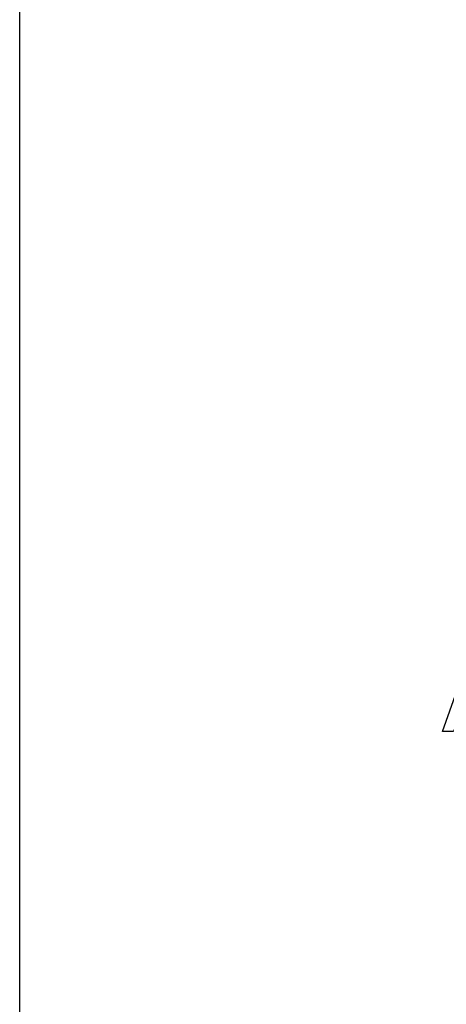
# Model space of a CAD drawing. Extents: x 0 to 8.5, y 0 to 11.
# Tile 255 of 256: x 0 to 1, y 6.4 to 8.8. Entities that reach past the tile are written whole.
import ezdxf

# ---------------------------------------------------------------- set-up
doc = ezdxf.new("R2010")
doc.units = 0
doc.layers.get('0').update_dxf_attribs({"linetype": 'CONTINUOUS'})

msp = doc.modelspace()

# ---------------------------------------------------------------- linework, layer by layer
at = {"color": 7}
msp.add_lwpolyline([(0, 11), (8.5, 11), (8.5, 0), (0, 0), (0, 11)], close=True, dxfattribs=at)
msp.add_lwpolyline([(0, 11), (8.5, 11), (8.5, 0), (0, 0), (0, 11)], close=True, dxfattribs=at)
msp.add_lwpolyline([(0, 11), (8.5, 11), (8.5, 0), (0, 0), (0, 11)], close=True, dxfattribs=at)
msp.add_lwpolyline([(0, 11), (8.5, 11), (8.5, 0), (0, 0), (0, 11)], close=True, dxfattribs=at)
msp.add_lwpolyline([(0, 11), (8.5, 11), (8.5, 0), (0, 0), (0, 11)], close=True, dxfattribs=at)
msp.add_lwpolyline([(0, 11), (8.5, 11), (8.5, 0), (0, 0), (0, 11)], close=True, dxfattribs=at)
msp.add_lwpolyline([(0, 11), (8.5, 11), (8.5, 0), (0, 0), (0, 11)], close=True, dxfattribs=at)
msp.add_lwpolyline([(0, 11), (8.5, 11), (8.5, 0), (0, 0), (0, 11)], close=True, dxfattribs=at)
msp.add_lwpolyline([(0, 11), (8.5, 11), (8.5, 0), (0, 0), (0, 11)], close=True, dxfattribs=at)
at = {"color": 0}
msp.add_lwpolyline([(0.99805, 7.07633), (1.07183, 7.28467), (1.10872, 7.28467), (1.18251, 7.07633), (1.15603, 7.07633), (1.13368, 7.13189), (1.04688, 7.13189), (1.02431, 7.07633), (0.99805, 7.07633)], close=True, dxfattribs=at)

doc.saveas('drawing.dxf')
